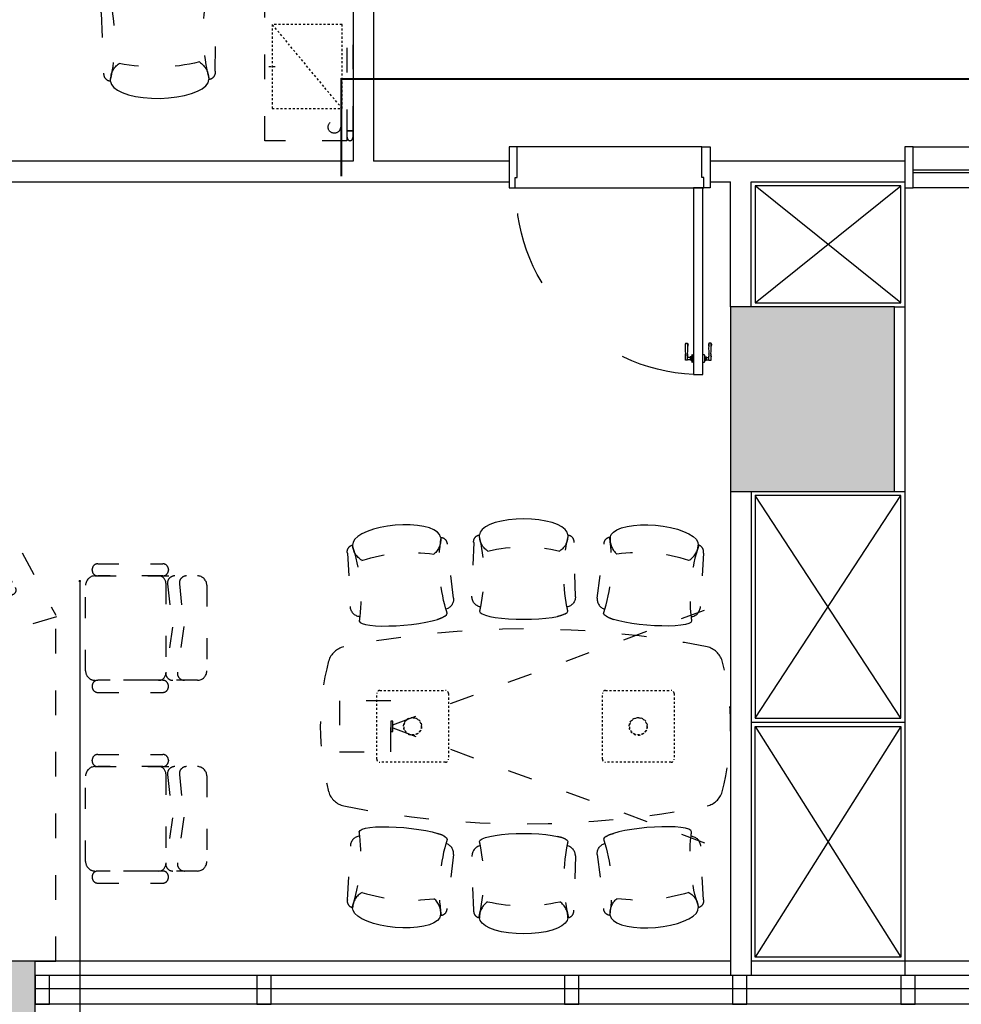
# Model space of a CAD drawing. Header units: millimetres. Extents: x -539149 to -534375, y 505028 to 505469.
# Tile 116 of 135: x -534874 to -534828, y 505133 to 505181. Entities that reach past the tile are written whole.
import ezdxf
from ezdxf.lldxf.tags import DXFTag

# ---------------------------------------------------------------- set-up
doc = ezdxf.new("R2010")
doc.units = ezdxf.units.MM
doc.header["$LTSCALE"] = 10
for name, pattern in [('ACAD_ISO03W100', [30, 12, -18]), ('HIDDEN', [0.375, 0.25, -0.125]), ('HIDDEN2', [0.1875, 0.125, -0.0625])]:
    doc.linetypes.add(name, pattern=pattern)
for name, color, linetype in [('A-建筑-原墙体', 2, 'Continuous'), ('A-建筑-拆墙', 251, 'Continuous'), ('A-建筑-新增墙体', 3, 'Continuous'), ('A-建筑-柱子、剪力墙', 251, 'Continuous'), ('A-建筑-窗户', 4, 'Continuous'), ('B-平面-到顶家具', 30, 'Continuous'), ('B-平面-到顶家具H', 30, 'Continuous'), ('B-平面-完成面造型线', 6, 'Continuous'), ('B-平面-家具L', 30, 'Continuous'), ('B-平面-活动家具', 30, 'ACAD_ISO03W100'), ('B-平面-门', 4, 'Continuous'), ('B-平面-门洞线', 8, 'Continuous'), ('E-图框', 100, 'Continuous'), ('E-填充', 251, 'Continuous'), ('家具', 1, 'Continuous')]:
    doc.layers.add(name, color=color, linetype=linetype)
tags = doc.linetypes.add('CENTER', pattern=[2, 1.25, -0.25, 0.25, -0.25]).pattern_tags.tags
tags[10:11] = [DXFTag(74, 4), DXFTag(75, 0), DXFTag(340, '0'), DXFTag(46, 1.0), DXFTag(50, 0.0), DXFTag(44, 0.0), DXFTag(45, 0.0)]
tags[8:9] = [DXFTag(74, 4), DXFTag(75, 0), DXFTag(340, '0'), DXFTag(46, 1.0), DXFTag(50, 0.0), DXFTag(44, 0.0), DXFTag(45, 0.0)]
tags[6:7] = [DXFTag(74, 4), DXFTag(75, 0), DXFTag(340, '0'), DXFTag(46, 1.0), DXFTag(50, 0.0), DXFTag(44, 0.0), DXFTag(45, 0.0)]
tags[4:5] = [DXFTag(74, 4), DXFTag(75, 0), DXFTag(340, '0'), DXFTag(46, 1.0), DXFTag(50, 0.0), DXFTag(44, 0.0), DXFTag(45, 0.0)]
doc.dimstyles.new('1', dxfattribs={"dimscale": 0, "dimtxt": 2.5, "dimasz": 1.5, "dimexe": 1, "dimexo": 0, "dimgap": 0.3, "dimtad": 1, "dimdec": 0, "dimzin": 0, "dimdsep": 46, "dimtxsty": 'Standard', "dimblk": 'ARCHTICK', "dimcen": 0.09, "dimclrd": 8, "dimclre": 8, "dimclrt": 4, "dimadec": 0, "dimazin": 0, "dimtfac": 1, "dimtdec": 0, "dimtix": 1, "dimtofl": 0, "dimtmove": 2, "dimatfit": 3, "dimldrblk": 'DOTSMALL', "dimfxl": 5, "dimfxlon": 1, "dimtolj": 1, "dimtzin": 0, "dimarcsym": 0})

# ---------------------------------------------------------------- blocks, each defined once
blk = doc.blocks.new('_FZH')
at = {"layer": 'A-建筑-原墙体'}
blk.add_lwpolyline([(-0.5, -0.5), (0.5, -0.5), (0.5, 0.5), (-0.5, 0.5)], close=True, dxfattribs=at)
at = {"layer": 'A-建筑-柱子、剪力墙'}
blk.add_solid([(-0.5, -0.5), (0.5, -0.5), (-0.5, 0.5), (0.5, 0.5)], dxfattribs=at)
blk = doc.blocks.new('A$C59FD1085')
at = {"layer": 'B-平面-活动家具'}
for p, q in [((143.9, 689.1), (631.3, 689.1)), ((90.6, 53.2), (90.6, 635.9)), ((684.5, 635.9), (684.5, 53.2)), ((393.8, 240.1), (114.3, 281.4)), ((643.4, 277.5), (123.3, 277.5)), ((638.7, 268.2), (393.8, 240.1)), ((396.9, 131), (137.4, 167)), ((639.2, 155.9), (396.9, 131)), ((631.3, 0), (143.9, 0))]:
    blk.add_line(p, q, dxfattribs=at)
at = {"layer": 'B-平面-活动家具', "elevation": 0}
for points in [[(31.9, 224.5), (58.8, 224.5, 0.414214), (90.6, 256.4), (90.6, 629.2, 0.414214), (58.8, 661), (31.9, 661, 0.414214), (0, 629.2), (0, 256.4, 0.414214)], [(721.4, 218.3), (716.4, 218.3, -0.414214), (684.5, 250.1), (684.5, 619.8, -0.414214), (716.4, 651.7), (721.4, 651.7, -0.414214), (753.3, 619.8), (753.3, 250.1, -0.414214)]]:
    blk.add_lwpolyline(points, format="xyb", close=True, dxfattribs=at)
at = {"layer": 'B-平面-活动家具'}
for centre, radius, start, end in [((143.9, 635.9), 53.2, 90, 180), ((631.3, 635.9), 53.2, 0, 90), ((131.7, 318.6), 41.1, 180, 270), ((131.7, 237.3), 41.1, 81.593, 180), ((643.4, 227.3), 41.1, 0, 96.5413), ((643.4, 318.6), 41.1, 270, 0), ((131.7, 126.3), 41.1, 82.0833, 180), ((643.4, 115), 41.1, 0, 95.8719), ((143.9, 53.2), 53.2, 180, 270), ((631.3, 53.2), 53.2, 270, 0)]:
    blk.add_arc(centre, radius, start, end, dxfattribs=at)
blk = doc.blocks.new('A$C3B08175C')
for p, q in [((122, 689.1), (609.4, 689.1)), ((68.8, 53.2), (68.8, 635.9)), ((662.6, 635.9), (662.6, 53.2)), ((114.1, 533.2), (356.3, 558.1)), ((356.3, 558.1), (615.8, 522)), ((109.9, 456.3), (629.9, 456.3)), ((114.6, 465.6), (359.4, 493.7)), ((359.4, 493.7), (639, 452.4)), ((609.4, 0), (122, 0))]:
    blk.add_line(p, q)
at = {"elevation": 0}
for points in [[(31.9, 470.8), (36.9, 470.8, -0.414214), (68.8, 439), (68.8, 69.3, -0.414214), (36.9, 37.4), (31.9, 37.4, -0.414214), (0, 69.3), (0, 439, -0.414214)], [(699.5, 470.8), (694.5, 470.8, 0.414214), (662.6, 439), (662.6, 69.3, 0.414214), (694.5, 37.4), (699.5, 37.4, 0.414214), (731.4, 69.3), (731.4, 439, 0.414214)]]:
    blk.add_lwpolyline(points, format="xyb", close=True, dxfattribs=at)
for centre, radius, start, end in [((122, 635.9), 53.2, 90, 180), ((609.4, 635.9), 53.2, 0, 90), ((109.9, 574.1), 41.1, 180, 275.8719), ((621.5, 562.8), 41.1, 262.0833, 0), ((109.9, 506.5), 41.1, 180, 276.5413), ((109.9, 415.2), 41.1, 90, 180), ((621.5, 496.5), 41.1, 261.593, 0), ((621.5, 415.2), 41.1, 0, 90), ((122, 53.2), 53.2, 180, 270), ((609.4, 53.2), 53.2, 270, 0)]:
    blk.add_arc(centre, radius, start, end)
blk = doc.blocks.new('A$C12DB153C')
at = {"layer": 'B-平面-活动家具'}
h = blk.add_hatch(dxfattribs=at)
h.set_pattern_fill('AR-SAND', color=8, scale=2, style=0)
h.set_pattern_definition([(142.5, (66239.76, -1084434.22), (3.2000626, 97.8826475), [0, -77.216, 0, -86.36, 0, -82.55]), (172.5, (66239.76, -1084434.22), (-89.904657, 143.36502), [0, -41.656, 0, -69.596, 0, -26.67]), (212.5, (66302.25, -1084434.22), (-158.198474, 0.287437), [0, -25.4, 0, -91.44, 0, -119.38]), (222.5, (66302.25, -1084434.22), (-152.71129, 44.585865), [0, -12.7, 0, -59.944, 0, -68.58])])
h.paths.add_polyline_path([(1388.4, -250), (1388.4, -700), (588.5, -700.1), (588.4, -250)])
for p, q in [((1679.2, 4.2), (1469.5, -700)), ((2520, -448.3), (1687.1, 0)), ((2165.5, -1062.2), (2520, -448.3)), ((1469.5, -700), (0, -700.1)), ((1469.5, -700), (2165.5, -1062.2))]:
    blk.add_line(p, q, dxfattribs=at)
at = {"layer": 'B-平面-活动家具', "color": 8}
blk.add_line((2017.6, -308.4), (1767.6, -741.4), dxfattribs=at)
at = {"layer": 'B-平面-活动家具'}
blk.add_lwpolyline([(550, -700.1), (550, -1600.1), (0, -1600.1), (0, 0), (1687.1, 0)], dxfattribs=at)
at = {"layer": 'B-平面-活动家具', "color": 8}
blk.add_lwpolyline([(1995.6, -846.4), (2220.6, -456.7, 0.414214), (2211.5, -422.6), (1821.8, -197.6, 0.414214), (1787.6, -206.7), (1562.6, -596.4, 0.414214), (1571.8, -630.6), (1961.5, -855.6, 0.414214)], format="xyb", close=True, dxfattribs=at)
blk.add_lwpolyline([(1388.4, -700), (1388.4, -250), (588.4, -250), (588.5, -700.1)], dxfattribs=at)
at = {"layer": 'B-平面-活动家具', "extrusion": (0, 0, -1)}
for name, p, xscale, yscale, zscale in [('A$C3B08175C', (-1007.8, 145.9), 0.8572799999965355, 0.8572799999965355, -0.8572799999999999), ('A$C3B08175C', (-1937.4, 145.9), 0.8572799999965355, 0.8572799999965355, -0.8572799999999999), ('A$C59FD1085', (-1523, -1473.2), 0.9011699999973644, 0.9011699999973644, -0.90117)]:
    blk.add_blockref(name, p, dxfattribs=dict(at, xscale=xscale, yscale=yscale, zscale=zscale))
blk = doc.blocks.new('A$C063223C6')
for p, q in [((155.5, 514.7), (192, 520.9)), ((192, 520.9), (231, 524.7)), ((231, 524.7), (271.2, 525.9)), ((271.2, 525.9), (311.4, 524.7)), ((311.4, 524.7), (350.3, 520.9)), ((350.3, 520.9), (386.9, 514.7)), ((43.3, 456.4), (53.7, 470.6)), ((53.7, 470.6), (70.8, 483.9)), ((70.8, 483.9), (93.9, 495.9)), ((93.9, 495.9), (122.4, 506.3)), ((122.4, 506.3), (155.5, 514.7)), ((386.9, 514.7), (419.9, 506.3)), ((419.9, 506.3), (448.4, 495.9)), ((448.4, 495.9), (471.6, 483.9)), ((471.6, 483.9), (488.6, 470.6)), ((488.6, 470.6), (499.1, 456.4)), ((39.8, 441.8), (43.3, 456.4)), ((499.1, 456.4), (502.6, 441.8)), ((0, 117.7), (9, 402.5)), ((533.3, 402.5), (542.2, 121.3)), ((43.3, 34.8), (39.8, 42.1)), ((53.7, 27.7), (43.3, 34.8)), ((53.7, 27.7), (70.8, 21)), ((70.8, 21), (53.7, 27.7)), ((70.8, 21), (93.9, 15)), ((93.9, 15), (70.8, 21)), ((122.4, 9.8), (93.9, 15)), ((155.5, 5.6), (122.4, 9.8)), ((192, 2.5), (155.5, 5.6)), ((231, 0.6), (192, 2.5)), ((271.2, 0), (231, 0.6)), ((311.4, 0.6), (271.2, 0)), ((350.3, 2.5), (311.4, 0.6)), ((386.9, 5.6), (350.3, 2.5)), ((419.9, 9.8), (386.9, 5.6)), ((448.4, 15), (419.9, 9.8)), ((471.6, 21), (448.4, 15)), ((488.6, 27.7), (471.6, 21)), ((499.1, 34.8), (488.6, 27.7)), ((502.6, 42.1), (499.1, 34.8))]:
    blk.add_line(p, q)
for centre, major_axis, start_param, end_param in [((43.8, 406.9), (-24.8, 24.8), -0.669275, 0.9117), ((-805.3, 235.7), (866.8, 2.3), -0.201909, 0.236812), ((136.7, 437.7), (-68.6, 68.6), 0.743083, 1.755033), ((405.6, 437.7), (-68.6, 68.6), 2.957356, 3.969306), ((1347.7, 235.7), (-866.8, 1.3), -0.237964, 0.200758), ((498.5, 406.9), (24.8, 24.8), 5.371485, 6.95246), ((271.2, -483.9), (-862.5, 0.7), 4.491854, 4.934483), ((54.6, 117.8), (38.6, 38.6), 2.357414, 3.736594), ((487.7, 117.8), (-38.6, 38.6), 2.546592, 3.991324), ((-875.4, 241.9), (-662.3, 662.3), 3.711975, 3.736026), ((1417.7, 241.9), (-662.3, 662.3), 0.976363, 1.000414)]:
    blk.add_ellipse(centre, major_axis=major_axis, ratio=1, start_param=start_param, end_param=end_param)
blk = doc.blocks.new('HAIMINGSI-2')
at = {"color": 8, "linetype": 'HIDDEN'}
for p, q in [((28717.4, 573383.2), (28717.4, 573703.2)), ((28732.4, 573718.2), (29052.4, 573718.2)), ((29067.4, 573703.2), (29067.4, 573383.2)), ((29817.4, 573383.2), (29817.4, 573703.2)), ((29832.4, 573718.2), (30152.4, 573718.2)), ((30167.4, 573703.2), (30167.4, 573383.2)), ((29052.4, 573368.2), (28732.4, 573368.2)), ((30152.4, 573368.2), (29832.4, 573368.2))]:
    blk.add_line(p, q, dxfattribs=at)
for centre, radius in [((28892.4, 573543.2), 44), ((28892.4, 573543.2), 42), ((28892.4, 573543.2), 42), ((29992.4, 573543.2), 44), ((29992.4, 573543.2), 42), ((29992.4, 573543.2), 42)]:
    blk.add_circle(centre, radius, dxfattribs=at)
for centre, radius, start, end in [((29442.4, 569483.1), 4535.1, 78.7398, 101.2602), ((28578.8, 573833.4), 100, 102.6826, 162.7588), ((30306, 573833.4), 100, 17.2412, 77.3174), ((29712.9, 573543.2), 1270.6, 165.423, 194.577), ((29171.8, 573543.2), 1270.6, 345.423, 14.577), ((28578.8, 573253.1), 100, 197.2412, 257.3174), ((30306, 573253.1), 100, 282.6826, 342.7588), ((29442.4, 577603.4), 4535.1, 258.7398, 281.2602)]:
    blk.add_arc(centre, radius, start, end)
for centre, start, end in [((28732.4, 573703.2), 90, 180), ((29052.4, 573703.2), 0, 90), ((29832.4, 573703.2), 90, 180), ((30152.4, 573703.2), 0, 90), ((28732.4, 573383.2), 180, 270), ((29052.4, 573383.2), 270, 0), ((29832.4, 573383.2), 180, 270), ((30152.4, 573383.2), 270, 0)]:
    blk.add_arc(centre, 15, start, end, dxfattribs=at)
for p, xscale, yscale, zscale, rotation in [((29101.4, 574058.6), -0.9301844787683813, 0.9301844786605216, 0.9301844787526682, 4.999999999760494), ((29783.3, 574058.6), 0.9301844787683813, 0.9301844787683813, 0.9301844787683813, 355.0000000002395), ((29101.4, 573027.9), 0.9301844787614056, 0.9301844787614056, 0.9301844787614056, 175.0000000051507), ((29783.3, 573027.9), -0.9301844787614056, 0.9301844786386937, 0.9301844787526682, 184.9999999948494), ((29686.2, 573021), 0.930184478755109, 0.930184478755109, 0.930184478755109, 180)]:
    blk.add_blockref('A$C063223C6', p, dxfattribs=dict(xscale=xscale, yscale=yscale, zscale=zscale, rotation=rotation))
at = {"xscale": -0.930184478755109, "yscale": 0.9301844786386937, "zscale": 0.9301844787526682}
blk.add_blockref('A$C063223C6', (29686.2, 574065.5), dxfattribs=at)
blk = doc.blocks.new('A$C50D80CFC')
for p, q in [((317.4, 678.1, 0), (309.5, 675.3, 0)), ((330.2, 675.7, 0), (317.4, 678.1, 0)), ((330.2, 675.7, 0), (347.6, 668.1, 0)), ((347.6, 668.1, 0), (330.2, 675.7, 0)), ((225.2, 649.1, 0), (23.6, 434.4, 0)), ((347.6, 668.1, 0), (368.9, 655.5, 0)), ((368.9, 655.5, 0), (347.6, 668.1, 0)), ((393.5, 638.5, 0), (368.9, 655.5, 0)), ((420.7, 617.4, 0), (393.5, 638.5, 0)), ((449.7, 593, 0), (420.7, 617.4, 0)), ((479.6, 565.9, 0), (449.7, 593, 0)), ((509.4, 537, 0), (479.6, 565.9, 0)), ((538.3, 507.1, 0), (509.4, 537, 0)), ((565.4, 477.3, 0), (538.3, 507.1, 0)), ((589.8, 448.3, 0), (565.4, 477.3, 0)), ((610.9, 421.1, 0), (589.8, 448.3, 0)), ((628, 396.4, 0), (610.9, 421.1, 0)), ((640.5, 375.1, 0), (628, 396.4, 0)), ((9.3, 370, 0), (6.6, 352, 0)), ((6.6, 352, 0), (9.3, 329.8, 0)), ((17.4, 383.2, 0), (9.3, 370, 0)), ((648.1, 357.8, 0), (640.5, 375.1, 0)), ((647.8, 337.1, 0), (650.5, 345, 0)), ((650.5, 345, 0), (648.1, 357.8, 0)), ((9.3, 329.8, 0), (17.4, 304.1, 0)), ((17.4, 304.1, 0), (30.7, 275.7, 0)), ((30.7, 275.7, 0), (48.7, 245.4, 0)), ((48.7, 245.4, 0), (70.9, 214.2, 0)), ((406.9, 51.2, 0), (618.8, 250.2, 0)), ((70.9, 214.2, 0), (96.6, 182.9, 0)), ((96.6, 182.9, 0), (125, 152.6, 0)), ((125, 152.6, 0), (155.3, 124.2, 0)), ((155.3, 124.2, 0), (186.6, 98.5, 0)), ((186.6, 98.5, 0), (217.8, 76.3, 0)), ((217.8, 76.3, 0), (248.1, 58.3, 0)), ((248.1, 58.3, 0), (276.6, 45, 0)), ((276.6, 45, 0), (302.2, 36.9, 0)), ((302.2, 36.9, 0), (324.4, 34.1, 0)), ((324.4, 34.1, 0), (342.4, 36.9, 0)), ((342.4, 36.9, 0), (355.6, 45, 0))]:
    blk.add_line(p, q)
at = {"extrusion": (0, 0, -1)}
for centre, major_axis, start_param, end_param in [((-505.3, 1198.1, 0), (-684.6, 684.6), 2.926577, 2.950628), ((-449.6, 1151.5, 0), (-633.5, 633.5), 2.942374, 3.381096), ((265.1, 609.1, 0), (39.9, 39.9), -1.569576, -0.190397), ((45.9, 405.7, 0), (25.7, 25.7), 3.257716, 4.838691), ((91.3, 315.4, 0), (70.9, 70.9), 4.670073, 5.682024), ((863, 890.6, 0), (-630.4, 630.4), 4.491074, 4.933704), ((1170.5, -477.8, 0), (684.6, 684.6), -1.379832, -1.355781), ((1123.9, -422, 0), (-633.5, 633.5), 6.043682, 6.482404), ((581.6, 292.6, 0), (39.9, 39.9), 0.190397, 1.635129), ((287.8, 118.9, 0), (70.9, 70.9), 0.601161, 1.613112), ((378.2, 73.4, 0), (25.7, 25.7), 1.444494, 3.02547)]:
    blk.add_ellipse(centre, major_axis=major_axis, ratio=1, start_param=start_param, end_param=end_param, dxfattribs=at)
blk = doc.blocks.new('1grjh')
at = {"layer": 'B-平面-活动家具', "elevation": 451}
for points in [[(22796.8, -67373.5), (22796.8, -67347.4, 0.152712), (22791.9, -67330.8, 0.246733), (22781.8, -67325.5, 0.246733), (22771.6, -67330.8, 0.152712), (22766.8, -67347.4), (22766.8, -67373.5), (22796.8, -67373.5)], [(22796.8, -68677.5), (22796.8, -68703.5, -0.152712), (22791.9, -68720.1, -0.246733), (22781.8, -68725.5, -0.246733), (22771.6, -68720.1, -0.152712), (22766.8, -68703.5), (22766.8, -68677.5), (22796.8, -68677.5)], [(22844.8, -68755.5), (22818.7, -68755.5, -0.152712), (22802.1, -68750.6, -0.246733), (22796.8, -68740.5, -0.246733), (22802.1, -68730.3, -0.152712), (22818.7, -68725.5), (22844.8, -68725.5), (22844.8, -68755.5)], [(24148.8, -68755.5), (24174.8, -68755.5, 0.152712), (24191.4, -68750.6, 0.246733), (24196.8, -68740.5, 0.246733), (24191.4, -68730.3, 0.152712), (24174.8, -68725.5), (24148.8, -68725.5), (24148.8, -68755.5)]]:
    blk.add_lwpolyline(points, format="xyb", dxfattribs=at)
for points in [[(22796.8, -67347.5), (22796.8, -67325.5), (23196.8, -67325.5), (23196.8, -68125.5), (24196.8, -68125.5), (24196.8, -68725.5), (24174.8, -68725.5)], [(22818.7, -68725.5), (22796.7, -68725.5), (22796.7, -68703.5)]]:
    blk.add_lwpolyline(points, dxfattribs=at)
for points in [[(22766.8, -68677.5), (22796.8, -68677.5), (22796.8, -67373.5), (22766.8, -67373.5)], [(22844.8, -68725.5), (22844.8, -68755.5), (24148.8, -68755.5), (24148.8, -68725.5)]]:
    blk.add_lwpolyline(points, close=True, dxfattribs=at)
at = {"layer": 'B-平面-活动家具'}
for centre, radius in [((22858.5, -67391.7), 30), ((22858.5, -68659.2), 30), ((24135.1, -68659.2), 30), ((22781.8, -68740.5, 451), 15)]:
    blk.add_circle(centre, radius, dxfattribs=at)
at = {"layer": '家具', "color": 8, "linetype": 'HIDDEN2'}
for p, q in [((22820.8, -67482.7, 451), (23160.8, -67892.7, 451)), ((23176.8, -67687.7, 451), (23144.7, -67687.7, 451))]:
    blk.add_line(p, q, dxfattribs=at)
at = {"layer": '家具', "color": 8, "linetype": 'HIDDEN2', "elevation": 451}
blk.add_lwpolyline([(23160.8, -67892.7), (23160.8, -67482.7), (22820.8, -67482.7), (22820.8, -67892.7)], close=True, dxfattribs=at)
at = {"layer": 'B-平面-活动家具', "rotation": 226.0000000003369}
blk.add_blockref('A$C50D80CFC', (23685.2, -67336, 451), dxfattribs=at)
blk = doc.blocks.new('A$C47AD6A62')
at = {"layer": 'B-平面-门', "color": 8}
for p, q in [((-4, 0), (-4, -30)), ((4, 0), (4, -30)), ((-4, -30), (-1, -30)), ((-1, -3.9), (-1, -30)), ((1, -3.9), (1, -30)), ((1, -30), (4, -30))]:
    blk.add_line(p, q, dxfattribs=at)
blk.add_circle((0, 0), 4, dxfattribs=at)
blk = doc.blocks.new('*E528')
at = {"layer": 'B-平面-到顶家具H'}
for p, q in [((1460, 130), (5310, 130)), ((5310, -70), (1460, -70))]:
    blk.add_line(p, q, dxfattribs=at)
at = {"layer": 'B-平面-完成面造型线'}
for p, q in [((1420, 60), (1020, 60)), ((1420, 0), (1020, 0))]:
    blk.add_line(p, q, dxfattribs=at)
at = {"layer": 'B-平面-完成面造型线', "color": 4}
for p, q in [((1460, 56), (5310, 56)), ((1460, 44), (5310, 44))]:
    blk.add_line(p, q, dxfattribs=at)
at = {"layer": 'B-平面-完成面造型线'}
for points in [[(0, 130), (40, 130), (40, -70), (0, -70)], [(1420, 130), (1460, 130), (1460, -70), (1420, -70)], [(5350, 130), (5310, 130), (5310, -70), (5350, -70)]]:
    blk.add_lwpolyline(points, close=True, dxfattribs=at)
for points in [[(80, 15), (80, 0), (40, 0), (40, 60), (60, 60), (60, 50), (70, 50), (70, 15), (80, 15)], [(980, 15), (980, 0), (1020, 0), (1020, 60), (1000, 60), (1000, 50), (990, 50), (990, 15), (980, 15)]]:
    blk.add_lwpolyline(points, dxfattribs=at)
at = {"layer": 'B-平面-门', "color": 8}
for p, q in [((36.5, 886.5), (36.5, 870.5)), ((47.3, 886.5), (36.5, 886.5)), ((47.3, 886.5), (47.3, 870.5)), ((59.8, 870.7), (59.8, 886.3)), ((64.8, 886.5), (60, 886.5)), ((64.8, 870.5), (60, 870.5)), ((64.8, 869.5), (64.8, 887.5)), ((65.8, 888.6), (66.2, 888.6)), ((66.2, 868.4), (65.8, 868.4)), ((67.8, 862.4), (67.8, 894.6)), ((76.5, 896.6), (69.8, 896.6)), ((76.5, 896.6), (76.5, 860.4)), ((126.5, 896.6), (133.2, 896.6)), ((126.5, 896.6), (126.5, 860.4)), ((135.2, 862.4), (135.2, 894.6)), ((137.2, 888.6), (136.8, 888.6)), ((136.8, 868.4), (137.2, 868.4)), ((138.2, 869.5), (138.2, 887.5)), ((138.2, 886.5), (143, 886.5)), ((138.2, 870.5), (143, 870.5)), ((143.2, 870.7), (143.2, 886.3)), ((155.7, 886.5), (155.7, 870.5)), ((155.7, 886.5), (166.5, 886.5)), ((166.5, 886.5), (166.5, 870.5)), ((69.8, 860.4), (76.5, 860.4)), ((133.2, 860.4), (126.5, 860.4)), ((36.5, 803.7), (47.3, 803.7)), ((166.5, 803.7), (155.7, 803.7))]:
    blk.add_line(p, q, dxfattribs=at)
at = {"layer": 'B-平面-门'}
blk.add_lwpolyline([(126.5, 64.5), (126.5, 958.5), (106.5, 958.5), (106.5, 966.5), (76.5, 966.5), (76.5, 56.5), (106.5, 56.5), (106.5, 64.5), (126.5, 64.5)], dxfattribs=at)
at = {"layer": 'B-平面-门', "color": 8}
for points in [[(59.8, 886.1, -0.311671), (58.1, 884.1), (47.3, 884.1)], [(59.8, 870.6, 0.34884), (58.1, 872.9), (47.3, 872.9)], [(143.2, 886.1, 0.311671), (144.9, 884.1), (155.7, 884.1)], [(143.2, 870.6, -0.34884), (144.9, 872.9), (155.7, 872.9)], [(36.3, 805.8, -0.28759), (34.5, 809.9, 0.060586), (35.2, 816.7, -0.212877), (35.9, 817.4)], [(47.5, 805.8, 0.28759), (49.3, 809.9, -0.060586), (48.6, 816.7, 0.212877), (47.9, 817.4)], [(155.5, 805.8, -0.28759), (153.7, 809.9, 0.060586), (154.4, 816.7, -0.212877), (155.1, 817.4)], [(166.7, 805.8, 0.28759), (168.5, 809.9, -0.060586), (167.8, 816.7, 0.212877), (167.1, 817.4)]]:
    blk.add_lwpolyline(points, format="xyb", dxfattribs=at)
at = {"layer": 'B-平面-门', "color": 8, "linetype": 'ACAD_ISO03W100', "ltscale": 3}
blk.add_arc((72.5, 54), 913.1, 0.1569, 87.8661, dxfattribs=at)
at = {"layer": 'B-平面-门', "color": 8}
for centre, radius, start, end in [((20.7, 862.1), 17.8, 336.1775, 28.0384), ((-16.9, 860.8), 54.2, 353.7443, 10.1567), ((63.1, 862.1), 17.8, 151.9616, 203.8225), ((100.7, 860.8), 54.2, 169.8433, 186.2557), ((-605.9, 834.9), 654.2, 3.1128, 3.1201), ((60, 886.3), 0.201, 90, 180), ((60, 870.7), 0.201, 180, 270), ((65.8, 887.5), 1.01, 90, 180), ((65.8, 869.5), 1.01, 180, 270), ((66.2, 890.2), 1.61, 270, 0), ((66.2, 866.8), 1.61, 0, 90), ((69.8, 894.6), 2.01, 90, 180), ((133.2, 894.6), 2.01, 0, 90), ((136.8, 890.2), 1.61, 180, 270), ((136.8, 866.8), 1.61, 90, 180), ((137.2, 887.5), 1.01, 0, 90), ((137.2, 869.5), 1.01, 270, 0), ((143, 886.3), 0.201, 0, 90), ((143, 870.7), 0.201, 270, 0), ((808.9, 834.9), 654.2, 176.8799, 176.8872), ((139.9, 862.1), 17.8, 336.1775, 28.0384), ((102.3, 860.8), 54.2, 353.7443, 10.1567), ((182.3, 862.1), 17.8, 151.9616, 203.8225), ((219.9, 860.8), 54.2, 169.8433, 186.2557), ((317.6, 826.2), 282, 174.1516, 184.5775), ((-233.8, 826.2), 282, 355.4225, 5.8484), ((69.8, 862.4), 2.01, 180, 270), ((133.2, 862.4), 2.01, 270, 0), ((436.8, 826.2), 282, 174.1516, 184.5775), ((-114.6, 826.2), 282, 355.4225, 5.8484)]:
    blk.add_arc(centre, radius, start, end, dxfattribs=at)
blk.add_blockref('A$C47AD6A62', (72.5, 54))
blk = doc.blocks.new('sdtst')
at = {"layer": 'B-平面-门', "color": 8}
for p, q in [((862.1, -131), (873, -131)), ((987.2, -131), (976.3, -131)), ((893.5, -189.7), (893.5, -221.9)), ((895.5, -187.7), (902.2, -187.7)), ((902.2, -223.9), (902.2, -187.7)), ((953.9, -187.7), (947.2, -187.7)), ((947.2, -223.9), (947.2, -187.7)), ((955.9, -189.7), (955.9, -221.9)), ((862.1, -213.8), (862.1, -197.8)), ((873, -213.8), (862.1, -213.8)), ((873, -213.8), (873, -197.8)), ((885.5, -198), (885.5, -213.6)), ((890.5, -197.8), (885.7, -197.8)), ((890.5, -213.8), (885.7, -213.8)), ((890.5, -196.8), (890.5, -214.9)), ((891.9, -195.8), (891.5, -195.8)), ((891.5, -215.9), (891.9, -215.9)), ((902.2, -223.9), (895.5, -223.9)), ((947.2, -223.9), (953.9, -223.9)), ((957.5, -195.8), (957.9, -195.8)), ((957.9, -215.9), (957.5, -215.9)), ((958.9, -196.8), (958.9, -214.9)), ((958.9, -197.8), (963.7, -197.8)), ((958.9, -213.8), (963.7, -213.8)), ((963.9, -198), (963.9, -213.6)), ((976.3, -213.8), (976.3, -197.8)), ((976.3, -213.8), (987.2, -213.8)), ((987.2, -213.8), (987.2, -197.8))]:
    blk.add_line(p, q, dxfattribs=at)
for points in [[(862, -133.2, 0.28759), (860.2, -137.2, -0.060586), (860.9, -144, 0.212877), (861.6, -144.7)], [(873.2, -133.2, -0.28759), (875, -137.2, 0.060586), (874.3, -144, -0.212877), (873.6, -144.7)], [(976.2, -133.2, 0.28759), (974.4, -137.2, -0.060586), (975.1, -144, 0.212877), (975.8, -144.7)], [(987.4, -133.2, -0.28759), (989.2, -137.2, 0.060586), (988.4, -144, -0.212877), (987.8, -144.7)], [(885.5, -197.9, -0.34884), (883.8, -200.2), (873, -200.2)], [(885.5, -213.4, 0.311671), (883.8, -211.4), (873, -211.4)], [(963.9, -197.9, 0.34884), (965.6, -200.2), (976.3, -200.2)], [(963.9, -213.4, -0.311671), (965.6, -211.4), (976.3, -211.4)]]:
    blk.add_lwpolyline(points, format="xyb", dxfattribs=at)
for centre, radius, start, end in [((1143.3, -153.5), 282, 175.4225, 185.8484), ((591.9, -153.5), 282, 354.1516, 4.5775), ((1257.5, -153.5), 282, 175.4225, 185.8484), ((706.1, -153.5), 282, 354.1516, 4.5775), ((846.4, -189.4), 17.8, 331.9616, 23.8225), ((808.8, -188.1), 54.2, 349.8433, 6.2557), ((888.8, -189.4), 17.8, 156.1775, 208.0384), ((926.4, -188.1), 54.2, 173.7443, 190.1567), ((895.5, -189.7), 2.01, 90, 180), ((953.9, -189.7), 2.01, 0, 90), ((960.6, -189.4), 17.8, 331.9616, 23.8225), ((923, -188.1), 54.2, 349.8433, 6.2557), ((1003, -189.4), 17.8, 156.1775, 208.0384), ((1040.6, -188.1), 54.2, 173.7443, 190.1567), ((219.8, -162.2), 654.2, 356.8799, 356.8872), ((885.7, -198), 0.201, 90, 180), ((885.7, -213.6), 0.201, 180, 270), ((891.5, -196.8), 1.01, 90, 180), ((891.5, -214.9), 1.01, 180, 270), ((891.9, -194.1), 1.61, 270, 0), ((891.9, -217.5), 1.61, 0, 90), ((895.5, -221.9), 2.01, 180, 270), ((953.9, -221.9), 2.01, 270, 0), ((957.5, -194.1), 1.61, 180, 270), ((957.5, -217.5), 1.61, 90, 180), ((957.9, -196.8), 1.01, 0, 90), ((957.9, -214.9), 1.01, 270, 0), ((963.7, -198), 0.201, 0, 90), ((963.7, -213.6), 0.201, 270, 0), ((1629.6, -162.2), 654.2, 183.1128, 183.1201)]:
    blk.add_arc(centre, radius, start, end, dxfattribs=at)
blk = doc.blocks.new('*U486')
at = {"layer": 'B-平面-完成面造型线'}
for points in [[(-940, 80), (-940, -70), (-980, -70), (-980, 130), (-950, 130), (-950, 80), (-940, 80)], [(-40, 80), (-40, -70), (0, -70), (0, 130), (-30, 130), (-30, 80), (-40, 80)]]:
    blk.add_lwpolyline(points, dxfattribs=at)
at = {"layer": 'B-平面-门'}
blk.add_lwpolyline([(-35, 1040), (-35, 130), (-80, 130), (-80, 1040)], close=True, dxfattribs=at)
at = {"layer": 'B-平面-门', "color": 8, "linetype": 'ACAD_ISO03W100', "ltscale": 3}
blk.add_arc((-35, 130), 911.1, 92.831, 180, dxfattribs=at)
at = {"layer": 'B-平面-门洞线', "color": 8}
for p, q in [((-950, 130), (-30, 130)), ((-40, -70), (-940, -70))]:
    blk.add_line(p, q, dxfattribs=at)
at = {"layer": 'B-平面-门', "extrusion": (0, 0, -1), "zscale": -1, "rotation": 180}
blk.add_blockref('sdtst', (982.2, 756.1), dxfattribs=at)
blk = doc.blocks.new('asdsadsadadfsaf777779')
at = {"layer": 'E-图框', "linetype": 'CENTER', "ltscale": 0.5, "const_width": 0.1}
blk.add_lwpolyline([(-537234.145, 505173.066), (-537234.145, 505177.804), (-537047.812, 505177.804), (-537047.812, 505173.747)], dxfattribs=at)
blk = doc.blocks.new('_ArchTick')
at = {"color": 0, "linetype": 'ByBlock', "const_width": 0.15}
blk.add_lwpolyline([(-0.5, -0.5), (0.5, 0.5)], dxfattribs=at)

msp = doc.modelspace()

# ---------------------------------------------------------------- hatches: boundary and pattern name
at = {"layer": 'E-填充', "ltscale": 0.01}
msp.add_hatch(color=256, dxfattribs=at).paths.add_polyline_path([(-534875.473, 505134.799), (-534875.473, 505130.699), (-534873.073, 505130.699), (-534873.073, 505134.799)])

# ---------------------------------------------------------------- linework, layer by layer
at = {"layer": 'A-建筑-原墙体', "ltscale": 0.01}
for p, q in [((-534873.073, 505134.799, 0.069), (-534875.473, 505134.799, 0.069)), ((-534873.073, 505130.699, 0.069), (-534873.073, 505134.799, 0.069))]:
    msp.add_line(p, q, dxfattribs=at)
at = {"layer": 'A-建筑-新增墙体', "ltscale": 0.01}
for p, q in [((-534857.573, 505189.699, 0.069), (-534857.573, 505173.799, 0.069)), ((-534856.573, 505188.699, 0.069), (-534856.573, 505173.799, 0.069)), ((-534857.573, 505173.799, 0.069), (-534897.773, 505173.799, 0.069)), ((-534849.973, 505173.799, 0.069), (-534856.573, 505173.799, 0.069)), ((-534849.973, 505173.799, 0.069), (-534849.973, 505172.799, 0.069)), ((-534830.673, 505173.799, 0.069), (-534840.173, 505173.799, 0.069)), ((-534840.173, 505173.799, 0.069), (-534840.173, 505172.799, 0.069)), ((-534830.673, 505173.799, 0.069), (-534830.673, 505172.799, 0.069)), ((-534897.773, 505172.799, 0.069), (-534849.973, 505172.799, 0.069)), ((-534840.173, 505172.799, 0.069), (-534839.173, 505172.799, 0.069)), ((-534839.173, 505166.699, 0.069), (-534839.173, 505172.799, 0.069)), ((-534838.173, 505172.799, 0.069), (-534830.673, 505172.799, 0.069)), ((-534838.173, 505166.699, 0.069), (-534838.173, 505172.799, 0.069)), ((-534839.173, 505157.699, 0.069), (-534839.173, 505134.129, 0.069)), ((-534838.173, 505157.699, 0.069), (-534838.173, 505134.129, 0.069))]:
    msp.add_line(p, q, dxfattribs=at)
at = {"layer": 'A-建筑-窗户', "ltscale": 0.01}
for p, q in [((-534746.273, 505134.109, 0.069), (-534873.073, 505134.109, 0.069)), ((-534746.873, 505133.449, 0.069), (-534873.073, 505133.449, 0.069)), ((-534746.273, 505132.709, 0.069), (-534873.073, 505132.709, 0.069))]:
    msp.add_line(p, q, dxfattribs=at)
at = {"layer": 'A-建筑-窗户', "ltscale": 0.01, "elevation": 0.069}
for points in [[(-534873.073, 505132.709), (-534872.373, 505132.709), (-534872.373, 505134.109), (-534873.073, 505134.109)], [(-534862.273, 505132.709), (-534861.573, 505132.709), (-534861.573, 505134.109), (-534862.273, 505134.109)], [(-534847.273, 505132.709), (-534846.573, 505132.709), (-534846.573, 505134.109), (-534847.273, 505134.109)], [(-534839.073, 505132.709), (-534838.373, 505132.709), (-534838.373, 505134.109), (-534839.073, 505134.109)], [(-534830.873, 505132.709), (-534830.173, 505132.709), (-534830.173, 505134.109), (-534830.873, 505134.109)]]:
    msp.add_lwpolyline(points, close=True, dxfattribs=at)
at = {"layer": 'B-平面-到顶家具', "color": 8, "ltscale": 0.01}
for p, q in [((-534837.973, 505166.899, 0.069), (-534830.873, 505172.599, 0.069)), ((-534830.873, 505166.899, 0.069), (-534837.973, 505172.599, 0.069)), ((-534831.173, 505166.699, 0.069), (-534830.673, 505166.699, 0.069)), ((-534831.173, 505157.699, 0.069), (-534830.673, 505157.699, 0.069)), ((-534837.973, 505146.649, 0.069), (-534830.873, 505157.499, 0.069)), ((-534830.873, 505146.649, 0.069), (-534837.973, 505157.499, 0.069)), ((-534838.173, 505146.449, 0.069), (-534830.673, 505146.449, 0.069)), ((-534837.973, 505146.249, 0.069), (-534830.873, 505134.999, 0.069)), ((-534830.873, 505146.249, 0.069), (-534837.973, 505134.999, 0.069))]:
    msp.add_line(p, q, dxfattribs=at)
at = {"layer": 'B-平面-到顶家具', "ltscale": 0.01}
msp.add_line((-534830.673, 505172.499, 0.069), (-534830.673, 505134.129, 0.069), dxfattribs=at)
at = {"layer": 'B-平面-到顶家具', "color": 8, "ltscale": 0.01, "elevation": 0.069}
for points in [[(-534830.873, 505172.599), (-534837.973, 505172.599), (-534837.973, 505166.899), (-534831.173, 505166.899), (-534830.873, 505166.899)], [(-534830.873, 505157.499), (-534837.973, 505157.499), (-534837.973, 505146.649), (-534831.173, 505146.649), (-534830.873, 505146.649)], [(-534830.873, 505134.999), (-534837.973, 505134.999), (-534837.973, 505146.249), (-534831.173, 505146.249), (-534830.873, 505146.249)]]:
    msp.add_lwpolyline(points, close=True, dxfattribs=at)
at = {"layer": 'B-平面-家具L', "ltscale": 0.01}
for p, q in [((-534839.173, 505134.799, 0.069), (-534873.073, 505134.799, 0.069)), ((-534746.673, 505134.799, 0.069), (-534838.173, 505134.799, 0.069))]:
    msp.add_line(p, q, dxfattribs=at)
at = {"layer": 'B-平面-活动家具', "ltscale": 0.01}
for p, q in [((-534855.639, 505146.327, 0.069), (-534839.173, 505152.384, 0.069)), ((-534855.639, 505146.17, 0.069), (-534839.173, 505140.114, 0.069))]:
    msp.add_line(p, q, dxfattribs=at)
at = {"layer": 'B-平面-活动家具', "ltscale": 0.01, "elevation": 0.069}
for points in [[(-534858.239, 505144.999), (-534855.739, 505144.999), (-534855.739, 505147.499), (-534858.239, 505147.499)], [(-534855.739, 505146.499), (-534855.739, 505145.999), (-534855.639, 505145.999), (-534855.639, 505146.499)]]:
    msp.add_lwpolyline(points, close=True, dxfattribs=at)

# ---------------------------------------------------------------- block references
msp.add_blockref('asdsadsadadfsaf777779', (2376, 0))
at = {"ltscale": 0.01, "yscale": 0.01, "zscale": 0.01, "rotation": 180}
for name, p, xscale in [('*U486', (-534840.173, 505173.799, 0.069), -0.01), ('*E528', (-534777.173, 505173.799, 0.069), 0.01)]:
    msp.add_blockref(name, p, dxfattribs=dict(at, xscale=xscale))
at = {"layer": 'A-建筑-原墙体', "ltscale": 0.01, "xscale": 8.000000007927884, "yscale": 8.99999999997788, "zscale": 8.99999999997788}
msp.add_blockref('_FZH', (-534835.173, 505162.199, 0.069), dxfattribs=at)
at = {"layer": 'B-平面-活动家具', "ltscale": 0.01, "yscale": 0.01, "zscale": 0.01}
for name, p, xscale, rotation in [('1grjh', (-534629.906, 504501.545, 0.069), 0.01, 180), ('A$C12DB153C', (-534872.073, 505134.799, 0.069), -0.01, 270)]:
    msp.add_blockref(name, p, dxfattribs=dict(at, xscale=xscale, rotation=rotation))
at = {"layer": 'B-平面-活动家具', "ltscale": 0.01, "xscale": 0.01, "yscale": 0.01, "zscale": 0.01}
msp.add_blockref('HAIMINGSI-2', (-535143.597, 499410.816, 0.069), dxfattribs=at)

# ---------------------------------------------------------------- leaders
at = {"layer": 'A-建筑-拆墙'}
msp.add_leader([(-534870.9, 505153.33), (-534870.9, 505102.219)], dimstyle='1', override={"dimscale": 0.117162, "dimasz": 1, "dimtad": 0, "dimldrblk": 'Dot'}, dxfattribs=at)

doc.saveas('drawing.dxf')
